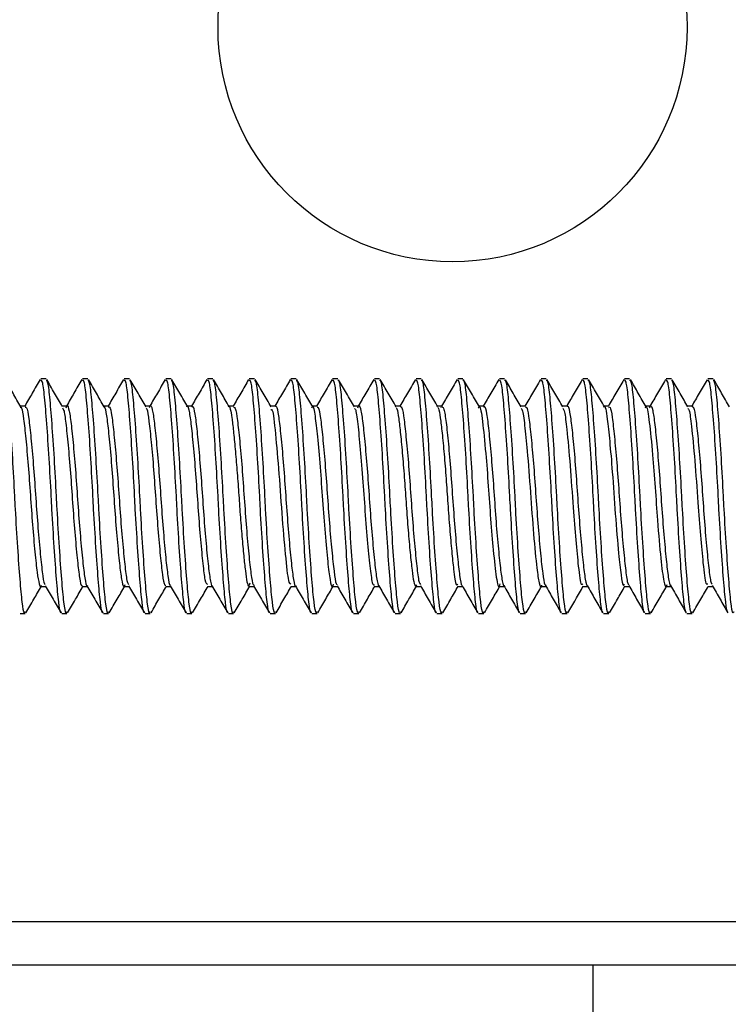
# Model space of a CAD drawing. Header units: inches. Extents: x 0.1 to 10.7, y 0.1 to 7.8.
# Tile 16 of 46: x 3.1606 to 3.1999, y 6.4852 to 6.5399. Entities that reach past the tile are written whole.
import ezdxf

# ---------------------------------------------------------------- set-up
doc = ezdxf.new("R2010")
doc.units = ezdxf.units.IN
doc.header["$MEASUREMENT"] = 0

msp = doc.modelspace()

# ---------------------------------------------------------------- linework, layer by layer
for p, q in [((3.162034, 6.519958), (3.161745, 6.519958)), ((3.164349, 6.519958), (3.16406, 6.519958)), ((3.166664, 6.519958), (3.166374, 6.519958)), ((3.168978, 6.519958), (3.168689, 6.519958)), ((3.171293, 6.519958), (3.171004, 6.519958)), ((3.173608, 6.519958), (3.173319, 6.519958)), ((3.175923, 6.519958), (3.175634, 6.519958)), ((3.178238, 6.519958), (3.177948, 6.519958)), ((3.180553, 6.519958), (3.180263, 6.519958)), ((3.182867, 6.519958), (3.182578, 6.519958)), ((3.185182, 6.519958), (3.184893, 6.519958)), ((3.187497, 6.519958), (3.187208, 6.519958)), ((3.189812, 6.519958), (3.189522, 6.519958)), ((3.192127, 6.519958), (3.191837, 6.519958)), ((3.194441, 6.519958), (3.194152, 6.519958)), ((3.196756, 6.519958), (3.196467, 6.519958)), ((3.199071, 6.519958), (3.198782, 6.519958)), ((3.160877, 6.518455), (3.160613, 6.518455)), ((3.163192, 6.518455), (3.162928, 6.518455)), ((3.165507, 6.518455), (3.165243, 6.518455)), ((3.167821, 6.518455), (3.167557, 6.518455)), ((3.170136, 6.518455), (3.169872, 6.518455)), ((3.172451, 6.518455), (3.172187, 6.518455)), ((3.174766, 6.518455), (3.174502, 6.518455)), ((3.17708, 6.518455), (3.176817, 6.518455)), ((3.179396, 6.518455), (3.179132, 6.518455)), ((3.18171, 6.518455), (3.181446, 6.518455)), ((3.184025, 6.518455), (3.183761, 6.518455)), ((3.18398, 6.518379), (3.184001, 6.518445)), ((3.18634, 6.518455), (3.186076, 6.518455)), ((3.188655, 6.518455), (3.188391, 6.518455)), ((3.190969, 6.518455), (3.190706, 6.518455)), ((3.193284, 6.518455), (3.19302, 6.518455)), ((3.195599, 6.518455), (3.195335, 6.518455)), ((3.197914, 6.518455), (3.19765, 6.518455)), ((3.161745, 6.508441), (3.162009, 6.508441)), ((3.16406, 6.508441), (3.164324, 6.508441)), ((3.166375, 6.508441), (3.166639, 6.508441)), ((3.168689, 6.508441), (3.168954, 6.508441)), ((3.171004, 6.508441), (3.171268, 6.508441)), ((3.173319, 6.508441), (3.173583, 6.508441)), ((3.175634, 6.508441), (3.175898, 6.508441)), ((3.177949, 6.508441), (3.178213, 6.508441)), ((3.180264, 6.508441), (3.180528, 6.508441)), ((3.182578, 6.508441), (3.182842, 6.508441)), ((3.184893, 6.508441), (3.185157, 6.508441)), ((3.187208, 6.508441), (3.187472, 6.508441)), ((3.189523, 6.508441), (3.189787, 6.508441)), ((3.191837, 6.508441), (3.192101, 6.508441)), ((3.194153, 6.508441), (3.194416, 6.508441)), ((3.196467, 6.508441), (3.196731, 6.508441)), ((3.198782, 6.508441), (3.199046, 6.508441)), ((3.160587, 6.506937), (3.160877, 6.506937)), ((3.162902, 6.506937), (3.163191, 6.506937)), ((3.165217, 6.506937), (3.165506, 6.506937)), ((3.167532, 6.506937), (3.167821, 6.506937)), ((3.169847, 6.506937), (3.170136, 6.506937)), ((3.172161, 6.506937), (3.172451, 6.506937)), ((3.174476, 6.506937), (3.174766, 6.506937)), ((3.176791, 6.506937), (3.17708, 6.506937)), ((3.179106, 6.506937), (3.179395, 6.506937)), ((3.181421, 6.506937), (3.18171, 6.506937)), ((3.183735, 6.506937), (3.184025, 6.506937)), ((3.18605, 6.506937), (3.18634, 6.506937)), ((3.188365, 6.506937), (3.188654, 6.506937)), ((3.19068, 6.506937), (3.190969, 6.506937)), ((3.192995, 6.506937), (3.193284, 6.506937)), ((3.19531, 6.506937), (3.195599, 6.506937)), ((3.197624, 6.506937), (3.197914, 6.506937)), ((3.13752, 6.489823), (3.231687, 6.489823)), ((3.231687, 6.487406), (3.13752, 6.487406)), ((3.192416, 6.482198), (3.192416, 6.487406))]:
    msp.add_line(p, q)
msp.add_circle((3.184604, 6.539489), 0.013021)
for points, knots in [([(3.160877, 6.507018), (3.160863, 6.506996), (3.160806, 6.506903), (3.160708, 6.507496), (3.160594, 6.508745), (3.160461, 6.510574), (3.160361, 6.51224), (3.160274, 6.513918), (3.160181, 6.515605), (3.160049, 6.517553), (3.159926, 6.519028), (3.159823, 6.519874), (3.159749, 6.519877), (3.159719, 6.519877)], [0, 0, 0, 0, 0.034586, 0.142153, 0.249681, 0.357186, 0.46475, 0.49998, 0.604499, 0.711996, 0.819565, 0.927082, 1, 1, 1, 1]), ([(3.160637, 6.518413), (3.160491, 6.518664), (3.160198, 6.519168), (3.159906, 6.519671), (3.159759, 6.519923)], [0, 0, 0, 0, 0.499756, 1, 1, 1, 1]), ([(3.16171, 6.519932), (3.161564, 6.519679), (3.161278, 6.519187), (3.160991, 6.518695), (3.160852, 6.518455)], [0, 0, 0, 0, 0.512649, 1, 1, 1, 1]), ([(3.162867, 6.506983), (3.162865, 6.50698), (3.16282, 6.506928), (3.162734, 6.507516), (3.16262, 6.508739), (3.162487, 6.510575), (3.162387, 6.512239), (3.162299, 6.513918), (3.162206, 6.515605), (3.162074, 6.517553), (3.161951, 6.519028), (3.161848, 6.519874), (3.161774, 6.519877), (3.161745, 6.519877)], [0, 0, 0, 0, 0.006022, 0.116772, 0.227481, 0.338167, 0.448913, 0.485186, 0.592797, 0.703475, 0.814226, 0.924924, 1, 1, 1, 1]), ([(3.163191, 6.507018), (3.163178, 6.506996), (3.16312, 6.506903), (3.163023, 6.507496), (3.162909, 6.508745), (3.162776, 6.510574), (3.162676, 6.51224), (3.162589, 6.513918), (3.162496, 6.515605), (3.162364, 6.517553), (3.162241, 6.519028), (3.162137, 6.519874), (3.162064, 6.519877), (3.162034, 6.519877)], [0, 0, 0, 0, 0.034586, 0.142153, 0.249681, 0.357186, 0.46475, 0.49998, 0.604499, 0.711996, 0.819565, 0.927082, 1, 1, 1, 1]), ([(3.162949, 6.518419), (3.162802, 6.518671), (3.162509, 6.519175), (3.162216, 6.519679), (3.162069, 6.519931)], [0, 0, 0, 0, 0.499702, 1, 1, 1, 1]), ([(3.164025, 6.519932), (3.163878, 6.519679), (3.163593, 6.519187), (3.163306, 6.518695), (3.163167, 6.518455)], [0, 0, 0, 0, 0.512506, 1, 1, 1, 1]), ([(3.165182, 6.506983), (3.16518, 6.50698), (3.165134, 6.506928), (3.165049, 6.507516), (3.164935, 6.508739), (3.164802, 6.510575), (3.164702, 6.512239), (3.164614, 6.513918), (3.164521, 6.515605), (3.164389, 6.517553), (3.164266, 6.519028), (3.164163, 6.519874), (3.164089, 6.519877), (3.16406, 6.519877)], [0, 0, 0, 0, 0.0060475, 0.1167942, 0.2275004, 0.338184, 0.4489274, 0.4851992, 0.592807, 0.7034822, 0.8142309, 0.9249264, 1, 1, 1, 1]), ([(3.165506, 6.507018), (3.165492, 6.506996), (3.165435, 6.506903), (3.165338, 6.507496), (3.165224, 6.508745), (3.165091, 6.510574), (3.164991, 6.51224), (3.164904, 6.513918), (3.164811, 6.515605), (3.164678, 6.517553), (3.164555, 6.519028), (3.164452, 6.519874), (3.164379, 6.519877), (3.164349, 6.519877)], [0, 0, 0, 0, 0.034586, 0.142153, 0.249681, 0.357186, 0.46475, 0.49998, 0.604499, 0.711996, 0.819565, 0.927082, 1, 1, 1, 1]), ([(3.165267, 6.518413), (3.16512, 6.518665), (3.164826, 6.51917), (3.164533, 6.519675), (3.164387, 6.519928)], [0, 0, 0, 0, 0.499625, 1, 1, 1, 1]), ([(3.16634, 6.519932), (3.166193, 6.519679), (3.165907, 6.519187), (3.165621, 6.518695), (3.165481, 6.518455)], [0, 0, 0, 0, 0.512412, 1, 1, 1, 1]), ([(3.167497, 6.506983), (3.167495, 6.50698), (3.167449, 6.506928), (3.167363, 6.507516), (3.167249, 6.508739), (3.167116, 6.510575), (3.167016, 6.512239), (3.166929, 6.513918), (3.166836, 6.515605), (3.166704, 6.517553), (3.166581, 6.519028), (3.166478, 6.519874), (3.166404, 6.519877), (3.166374, 6.519877)], [0, 0, 0, 0, 0.005995, 0.116747, 0.227459, 0.338149, 0.448898, 0.485172, 0.592785, 0.703466, 0.814221, 0.924922, 1, 1, 1, 1]), ([(3.167821, 6.507018), (3.167807, 6.506996), (3.16775, 6.506903), (3.167653, 6.507496), (3.167539, 6.508745), (3.167406, 6.510574), (3.167306, 6.51224), (3.167218, 6.513918), (3.167125, 6.515605), (3.166993, 6.517553), (3.16687, 6.519028), (3.166767, 6.519874), (3.166693, 6.519877), (3.166664, 6.519877)], [0, 0, 0, 0, 0.034586, 0.142153, 0.249681, 0.357186, 0.46475, 0.49998, 0.604499, 0.711996, 0.819565, 0.927082, 1, 1, 1, 1]), ([(3.167586, 6.518405), (3.167439, 6.518657), (3.167146, 6.519162), (3.166853, 6.519667), (3.166706, 6.519919)], [0, 0, 0, 0, 0.499646, 1, 1, 1, 1]), ([(3.168654, 6.519931), (3.168508, 6.519679), (3.168222, 6.519187), (3.167936, 6.518695), (3.167796, 6.518455)], [0, 0, 0, 0, 0.512368, 1, 1, 1, 1]), ([(3.169812, 6.506983), (3.169809, 6.50698), (3.169764, 6.506928), (3.169678, 6.507516), (3.169564, 6.508739), (3.169431, 6.510575), (3.169331, 6.512239), (3.169244, 6.513918), (3.169151, 6.515605), (3.169019, 6.517553), (3.168896, 6.519028), (3.168793, 6.519874), (3.168719, 6.519877), (3.168689, 6.519877)], [0, 0, 0, 0, 0.005862, 0.11663, 0.227356, 0.338061, 0.448825, 0.485103, 0.592731, 0.703427, 0.814196, 0.924912, 1, 1, 1, 1]), ([(3.170136, 6.507018), (3.170122, 6.506996), (3.170065, 6.506903), (3.169967, 6.507496), (3.169854, 6.508745), (3.169721, 6.510574), (3.169621, 6.51224), (3.169533, 6.513918), (3.16944, 6.515605), (3.169308, 6.517553), (3.169185, 6.519028), (3.169082, 6.519874), (3.169008, 6.519877), (3.168978, 6.519877)], [0, 0, 0, 0, 0.034586, 0.142153, 0.249681, 0.357186, 0.46475, 0.49998, 0.604499, 0.711996, 0.819565, 0.927082, 1, 1, 1, 1]), ([(3.169898, 6.51841), (3.169752, 6.518662), (3.169459, 6.519165), (3.169166, 6.519669), (3.16902, 6.519922)], [0, 0, 0, 0, 0.499741, 1, 1, 1, 1]), ([(3.170969, 6.519931), (3.170823, 6.519679), (3.170537, 6.519187), (3.170251, 6.518695), (3.170111, 6.518455)], [0, 0, 0, 0, 0.512377, 1, 1, 1, 1]), ([(3.172126, 6.506983), (3.172124, 6.50698), (3.172079, 6.506928), (3.171993, 6.507516), (3.171879, 6.508739), (3.171746, 6.510575), (3.171646, 6.512239), (3.171559, 6.513918), (3.171466, 6.515605), (3.171333, 6.517553), (3.17121, 6.519028), (3.171107, 6.519874), (3.171034, 6.519877), (3.171004, 6.519877)], [0, 0, 0, 0, 0.00565, 0.116441, 0.227191, 0.337919, 0.448707, 0.484993, 0.592644, 0.703363, 0.814157, 0.924896, 1, 1, 1, 1]), ([(3.172451, 6.507018), (3.172437, 6.506996), (3.17238, 6.506903), (3.172282, 6.507496), (3.172168, 6.508745), (3.172035, 6.510574), (3.171935, 6.51224), (3.171848, 6.513918), (3.171755, 6.515605), (3.171623, 6.517553), (3.1715, 6.519028), (3.171397, 6.519874), (3.171323, 6.519877), (3.171293, 6.519877)], [0, 0, 0, 0, 0.034586, 0.142153, 0.249681, 0.357186, 0.46475, 0.49998, 0.604499, 0.711996, 0.819565, 0.927082, 1, 1, 1, 1]), ([(3.172208, 6.518419), (3.172061, 6.51867), (3.171768, 6.519174), (3.171476, 6.519678), (3.171329, 6.51993)], [0, 0, 0, 0, 0.499721, 1, 1, 1, 1]), ([(3.173284, 6.519931), (3.173137, 6.519679), (3.172851, 6.519186), (3.172565, 6.518695), (3.172426, 6.518455)], [0, 0, 0, 0, 0.512438, 1, 1, 1, 1]), ([(3.174441, 6.506982), (3.174439, 6.50698), (3.174393, 6.506929), (3.174308, 6.507516), (3.174194, 6.508739), (3.174061, 6.510575), (3.173961, 6.512239), (3.173873, 6.513918), (3.173781, 6.515605), (3.173648, 6.517553), (3.173525, 6.519028), (3.173422, 6.519874), (3.173349, 6.519877), (3.173319, 6.519877)], [0, 0, 0, 0, 0.005356, 0.11618, 0.226963, 0.337724, 0.448544, 0.484841, 0.592524, 0.703276, 0.814102, 0.924874, 1, 1, 1, 1]), ([(3.174766, 6.507018), (3.174752, 6.506996), (3.174694, 6.506903), (3.174597, 6.507496), (3.174483, 6.508745), (3.17435, 6.510574), (3.17425, 6.51224), (3.174163, 6.513918), (3.17407, 6.515605), (3.173938, 6.517553), (3.173815, 6.519028), (3.173712, 6.519874), (3.173638, 6.519877), (3.173608, 6.519877)], [0, 0, 0, 0, 0.034586, 0.142153, 0.249681, 0.357186, 0.46475, 0.49998, 0.604499, 0.711996, 0.819565, 0.927082, 1, 1, 1, 1]), ([(3.174525, 6.518415), (3.174378, 6.518667), (3.174085, 6.519172), (3.173791, 6.519677), (3.173645, 6.519929)], [0, 0, 0, 0, 0.499637, 1, 1, 1, 1]), ([(3.175598, 6.51993), (3.175452, 6.519678), (3.175166, 6.519186), (3.17488, 6.518694), (3.174741, 6.518455)], [0, 0, 0, 0, 0.512554, 1, 1, 1, 1]), ([(3.176755, 6.506982), (3.176753, 6.50698), (3.176708, 6.506929), (3.176623, 6.507516), (3.176509, 6.508739), (3.176376, 6.510575), (3.176276, 6.512239), (3.176188, 6.513918), (3.176095, 6.515605), (3.175963, 6.517553), (3.17584, 6.519028), (3.175737, 6.519874), (3.175663, 6.519877), (3.175634, 6.519877)], [0, 0, 0, 0, 0.004983, 0.115848, 0.226673, 0.337475, 0.448337, 0.484648, 0.592371, 0.703165, 0.814032, 0.924846, 1, 1, 1, 1]), ([(3.17708, 6.507018), (3.177066, 6.506996), (3.177009, 6.506903), (3.176912, 6.507496), (3.176798, 6.508745), (3.176665, 6.510574), (3.176565, 6.51224), (3.176478, 6.513918), (3.176385, 6.515605), (3.176252, 6.517553), (3.176129, 6.519028), (3.176026, 6.519874), (3.175953, 6.519877), (3.175923, 6.519877)], [0, 0, 0, 0, 0.034586, 0.142153, 0.249681, 0.357186, 0.46475, 0.49998, 0.604499, 0.711996, 0.819565, 0.927082, 1, 1, 1, 1]), ([(3.176845, 6.518406), (3.176698, 6.518658), (3.176404, 6.519163), (3.176111, 6.519668), (3.175965, 6.519921)], [0, 0, 0, 0, 0.49963, 1, 1, 1, 1]), ([(3.177912, 6.519929), (3.177766, 6.519677), (3.177481, 6.519185), (3.177195, 6.518694), (3.177055, 6.518455)], [0, 0, 0, 0, 0.512725, 1, 1, 1, 1]), ([(3.179069, 6.506981), (3.179068, 6.506979), (3.179023, 6.506929), (3.178937, 6.507517), (3.178824, 6.508739), (3.178691, 6.510575), (3.17859, 6.512239), (3.178503, 6.513918), (3.17841, 6.515605), (3.178278, 6.517553), (3.178155, 6.519028), (3.178052, 6.519874), (3.177978, 6.519877), (3.177948, 6.519877)], [0, 0, 0, 0, 0.00453, 0.115446, 0.226321, 0.337174, 0.448086, 0.484413, 0.592186, 0.70303, 0.813947, 0.924812, 1, 1, 1, 1]), ([(3.179395, 6.507018), (3.179381, 6.506996), (3.179324, 6.506903), (3.179227, 6.507496), (3.179113, 6.508745), (3.17898, 6.510574), (3.17888, 6.51224), (3.178792, 6.513918), (3.1787, 6.515605), (3.178567, 6.517553), (3.178444, 6.519028), (3.178341, 6.519874), (3.178268, 6.519877), (3.178238, 6.519877)], [0, 0, 0, 0, 0.034586, 0.142153, 0.249681, 0.357186, 0.46475, 0.49998, 0.604499, 0.711996, 0.819565, 0.927082, 1, 1, 1, 1]), ([(3.179158, 6.518408), (3.179012, 6.51866), (3.178719, 6.519164), (3.178426, 6.519668), (3.17828, 6.51992)], [0, 0, 0, 0, 0.499724, 1, 1, 1, 1]), ([(3.180227, 6.519928), (3.18008, 6.519676), (3.179795, 6.519185), (3.179509, 6.518694), (3.17937, 6.518455)], [0, 0, 0, 0, 0.512953, 1, 1, 1, 1]), ([(3.181384, 6.506981), (3.181382, 6.506979), (3.181337, 6.50693), (3.181252, 6.507517), (3.181138, 6.508739), (3.181005, 6.510575), (3.180905, 6.512239), (3.180818, 6.513918), (3.180725, 6.515605), (3.180593, 6.517553), (3.18047, 6.519028), (3.180367, 6.519874), (3.180293, 6.519877), (3.180263, 6.519877)], [0, 0, 0, 0, 0.0040002, 0.114975, 0.2259092, 0.3368208, 0.4477923, 0.4841388, 0.5919683, 0.7028714, 0.8138482, 0.9247718, 1, 1, 1, 1]), ([(3.18171, 6.507018), (3.181696, 6.506996), (3.181639, 6.506903), (3.181542, 6.507496), (3.181428, 6.508745), (3.181295, 6.510574), (3.181195, 6.51224), (3.181107, 6.513918), (3.181014, 6.515605), (3.180882, 6.517553), (3.180759, 6.519028), (3.180656, 6.519874), (3.180582, 6.519877), (3.180553, 6.519877)], [0, 0, 0, 0, 0.034586, 0.142153, 0.249681, 0.357186, 0.46475, 0.49998, 0.604499, 0.711996, 0.819565, 0.927082, 1, 1, 1, 1]), ([(3.181468, 6.518418), (3.181321, 6.518669), (3.181028, 6.519173), (3.180736, 6.519677), (3.180589, 6.519929)], [0, 0, 0, 0, 0.499738, 1, 1, 1, 1]), ([(3.182541, 6.519927), (3.182394, 6.519675), (3.182109, 6.519184), (3.181824, 6.518694), (3.181685, 6.518455)], [0, 0, 0, 0, 0.513238, 1, 1, 1, 1]), ([(3.183698, 6.50698), (3.183696, 6.506979), (3.183652, 6.50693), (3.183567, 6.507518), (3.183453, 6.508739), (3.18332, 6.510575), (3.18322, 6.512239), (3.183133, 6.513918), (3.18304, 6.515605), (3.182908, 6.517553), (3.182785, 6.519028), (3.182681, 6.519874), (3.182608, 6.519877), (3.182578, 6.519877)], [0, 0, 0, 0, 0.0033939, 0.1144362, 0.225438, 0.3364171, 0.4474561, 0.4838248, 0.5917199, 0.7026905, 0.8137349, 0.924726, 1, 1, 1, 1]), ([(3.184025, 6.507018), (3.184011, 6.506996), (3.183954, 6.506903), (3.183856, 6.507496), (3.183743, 6.508745), (3.18361, 6.510574), (3.183509, 6.51224), (3.183422, 6.513918), (3.183329, 6.515605), (3.183197, 6.517553), (3.183074, 6.519028), (3.182971, 6.519874), (3.182897, 6.519877), (3.182867, 6.519877)], [0, 0, 0, 0, 0.0345865, 0.1421533, 0.2496809, 0.3571865, 0.4647501, 0.4999805, 0.6044986, 0.711996, 0.8195648, 0.9270819, 1, 1, 1, 1]), ([(3.183783, 6.518417), (3.183637, 6.518669), (3.183343, 6.519173), (3.18305, 6.519678), (3.182903, 6.51993)], [0, 0, 0, 0, 0.499654, 1, 1, 1, 1]), ([(3.184855, 6.519926), (3.184709, 6.519674), (3.184424, 6.519183), (3.184138, 6.518693), (3.184, 6.518455)], [0, 0, 0, 0, 0.513581, 1, 1, 1, 1]), ([(3.186012, 6.506979), (3.186011, 6.506978), (3.185966, 6.50693), (3.185882, 6.507518), (3.185768, 6.508739), (3.185635, 6.510575), (3.185535, 6.512239), (3.185448, 6.513918), (3.185355, 6.515605), (3.185222, 6.517553), (3.185099, 6.519028), (3.184996, 6.519874), (3.184923, 6.519877), (3.184893, 6.519877)], [0, 0, 0, 0, 0.002743, 0.113857, 0.224932, 0.335983, 0.447095, 0.483487, 0.591453, 0.702496, 0.813613, 0.924677, 1, 1, 1, 1]), ([(3.18634, 6.507018), (3.186326, 6.506996), (3.186268, 6.506903), (3.186171, 6.507496), (3.186057, 6.508745), (3.185924, 6.510574), (3.185824, 6.51224), (3.185737, 6.513918), (3.185644, 6.515605), (3.185512, 6.517553), (3.185389, 6.519028), (3.185286, 6.519874), (3.185212, 6.519877), (3.185182, 6.519877)], [0, 0, 0, 0, 0.034586, 0.142153, 0.249681, 0.357186, 0.46475, 0.49998, 0.604499, 0.711996, 0.819565, 0.927082, 1, 1, 1, 1]), ([(3.186103, 6.518407), (3.185957, 6.51866), (3.185663, 6.519165), (3.18537, 6.51967), (3.185223, 6.519922)], [0, 0, 0, 0, 0.499619, 1, 1, 1, 1]), ([(3.187169, 6.519925), (3.187023, 6.519673), (3.186738, 6.519182), (3.186453, 6.518693), (3.186314, 6.518455)], [0, 0, 0, 0, 0.513986, 1, 1, 1, 1]), ([(3.188326, 6.506978), (3.188325, 6.506978), (3.188281, 6.506931), (3.188197, 6.507519), (3.188083, 6.508739), (3.18795, 6.510575), (3.18785, 6.512239), (3.187762, 6.513918), (3.187669, 6.515605), (3.187537, 6.517553), (3.187414, 6.519028), (3.187311, 6.519874), (3.187237, 6.519877), (3.187208, 6.519877)], [0, 0, 0, 0, 0.0021399, 0.113322, 0.2244634, 0.3355822, 0.4467609, 0.4831753, 0.5912062, 0.7023165, 0.8135005, 0.9246312, 1, 1, 1, 1]), ([(3.188654, 6.507018), (3.18864, 6.506996), (3.188583, 6.506903), (3.188486, 6.507496), (3.188372, 6.508745), (3.188239, 6.510574), (3.188139, 6.51224), (3.188052, 6.513918), (3.187959, 6.515605), (3.187827, 6.517553), (3.187704, 6.519028), (3.1876, 6.519874), (3.187527, 6.519877), (3.187497, 6.519877)], [0, 0, 0, 0, 0.0345865, 0.1421533, 0.2496809, 0.3571865, 0.4647501, 0.4999805, 0.6044986, 0.711996, 0.8195648, 0.9270819, 1, 1, 1, 1]), ([(3.188419, 6.518407), (3.188272, 6.518659), (3.187979, 6.519162), (3.187686, 6.519667), (3.18754, 6.519919)], [0, 0, 0, 0, 0.499703, 1, 1, 1, 1]), ([(3.189483, 6.519924), (3.189337, 6.519672), (3.189052, 6.519182), (3.188768, 6.518692), (3.188629, 6.518455)], [0, 0, 0, 0, 0.514449, 1, 1, 1, 1]), ([(3.19064, 6.506978), (3.190639, 6.506977), (3.190596, 6.506931), (3.190512, 6.507519), (3.190398, 6.508738), (3.190265, 6.510576), (3.190165, 6.512239), (3.190077, 6.513918), (3.189984, 6.515605), (3.189852, 6.517553), (3.189729, 6.519028), (3.189626, 6.519874), (3.189552, 6.519877), (3.189522, 6.519877)], [0, 0, 0, 0, 0.001595, 0.112838, 0.22404, 0.33522, 0.446459, 0.482893, 0.590983, 0.702154, 0.813399, 0.92459, 1, 1, 1, 1]), ([(3.190969, 6.507018), (3.190955, 6.506996), (3.190898, 6.506903), (3.190801, 6.507496), (3.190687, 6.508745), (3.190554, 6.510574), (3.190454, 6.51224), (3.190367, 6.513918), (3.190274, 6.515605), (3.190141, 6.517553), (3.190018, 6.519028), (3.189915, 6.519874), (3.189842, 6.519877), (3.189812, 6.519877)], [0, 0, 0, 0, 0.034586, 0.142153, 0.249681, 0.357186, 0.46475, 0.49998, 0.604499, 0.711996, 0.819565, 0.927082, 1, 1, 1, 1]), ([(3.190728, 6.518416), (3.190581, 6.518668), (3.190289, 6.519171), (3.189996, 6.519675), (3.18985, 6.519927)], [0, 0, 0, 0, 0.499753, 1, 1, 1, 1]), ([(3.191797, 6.519922), (3.191651, 6.51967), (3.191367, 6.519181), (3.191082, 6.518692), (3.190944, 6.518455)], [0, 0, 0, 0, 0.514899, 1, 1, 1, 1]), ([(3.192954, 6.506977), (3.192954, 6.506977), (3.19291, 6.506932), (3.192826, 6.50752), (3.192712, 6.508738), (3.192579, 6.510576), (3.192479, 6.512239), (3.192392, 6.513918), (3.192299, 6.515605), (3.192167, 6.517553), (3.192044, 6.519028), (3.191941, 6.519874), (3.191867, 6.519877), (3.191837, 6.519877)], [0, 0, 0, 0, 0.001112, 0.112409, 0.223665, 0.334898, 0.446191, 0.482643, 0.590785, 0.70201, 0.813308, 0.924554, 1, 1, 1, 1]), ([(3.193284, 6.507018), (3.19327, 6.506996), (3.193213, 6.506903), (3.193116, 6.507496), (3.193002, 6.508745), (3.192869, 6.510574), (3.192769, 6.51224), (3.192681, 6.513918), (3.192588, 6.515605), (3.192456, 6.517553), (3.192333, 6.519028), (3.19223, 6.519874), (3.192156, 6.519877), (3.192127, 6.519877)], [0, 0, 0, 0, 0.034586, 0.142153, 0.249681, 0.357186, 0.46475, 0.49998, 0.604499, 0.711996, 0.819565, 0.927082, 1, 1, 1, 1]), ([(3.193042, 6.518418), (3.192895, 6.51867), (3.192602, 6.519174), (3.192309, 6.519679), (3.192162, 6.519931)], [0, 0, 0, 0, 0.4996725, 1, 1, 1, 1]), ([(3.194112, 6.519922), (3.193965, 6.519669), (3.193681, 6.51918), (3.193397, 6.518692), (3.193259, 6.518455)], [0, 0, 0, 0, 0.515317, 1, 1, 1, 1]), ([(3.195269, 6.506977), (3.195268, 6.506976), (3.195225, 6.506932), (3.195141, 6.50752), (3.195027, 6.508738), (3.194894, 6.510576), (3.194794, 6.512239), (3.194707, 6.513918), (3.194614, 6.515605), (3.194482, 6.517553), (3.194359, 6.519028), (3.194256, 6.519874), (3.194182, 6.519877), (3.194152, 6.519877)], [0, 0, 0, 0, 0.000692, 0.112036, 0.223338, 0.334618, 0.445958, 0.482426, 0.590613, 0.701885, 0.81323, 0.924522, 1, 1, 1, 1]), ([(3.195599, 6.507018), (3.195585, 6.506996), (3.195528, 6.506903), (3.19543, 6.507496), (3.195317, 6.508745), (3.195184, 6.510574), (3.195084, 6.51224), (3.194996, 6.513918), (3.194903, 6.515605), (3.194771, 6.517553), (3.194648, 6.519028), (3.194545, 6.519874), (3.194471, 6.519877), (3.194441, 6.519877)], [0, 0, 0, 0, 0.034586, 0.142153, 0.249681, 0.357186, 0.46475, 0.49998, 0.604499, 0.711996, 0.819565, 0.927082, 1, 1, 1, 1]), ([(3.195362, 6.518409), (3.195215, 6.518662), (3.194921, 6.519167), (3.194628, 6.519672), (3.194481, 6.519925)], [0, 0, 0, 0, 0.499616, 1, 1, 1, 1]), ([(3.196426, 6.519921), (3.196279, 6.519669), (3.195996, 6.51918), (3.195711, 6.518691), (3.195574, 6.518455)], [0, 0, 0, 0, 0.515697, 1, 1, 1, 1]), ([(3.197583, 6.506976), (3.197583, 6.506976), (3.19754, 6.506932), (3.197456, 6.507521), (3.197342, 6.508738), (3.197209, 6.510576), (3.197109, 6.512239), (3.197022, 6.513918), (3.196929, 6.515605), (3.196796, 6.517553), (3.196673, 6.519028), (3.19657, 6.519874), (3.196497, 6.519877), (3.196467, 6.519877)], [0, 0, 0, 0, 0.000338, 0.111721, 0.223063, 0.334382, 0.445762, 0.482242, 0.590468, 0.701779, 0.813164, 0.924495, 1, 1, 1, 1]), ([(3.197914, 6.507018), (3.1979, 6.506996), (3.197843, 6.506903), (3.197745, 6.507496), (3.197631, 6.508745), (3.197498, 6.510574), (3.197398, 6.51224), (3.197311, 6.513918), (3.197218, 6.515605), (3.197086, 6.517553), (3.196963, 6.519028), (3.19686, 6.519874), (3.196786, 6.519877), (3.196756, 6.519877)], [0, 0, 0, 0, 0.034586, 0.142153, 0.249681, 0.357186, 0.46475, 0.49998, 0.604499, 0.711996, 0.819565, 0.927082, 1, 1, 1, 1]), ([(3.197679, 6.518405), (3.197532, 6.518657), (3.197238, 6.519161), (3.196946, 6.519666), (3.196799, 6.519919)], [0, 0, 0, 0, 0.499678, 1, 1, 1, 1]), ([(3.19874, 6.51992), (3.198594, 6.519668), (3.19831, 6.519179), (3.198026, 6.518691), (3.197889, 6.518455)], [0, 0, 0, 0, 0.516038, 1, 1, 1, 1]), ([(3.199898, 6.506976), (3.199898, 6.506976), (3.199854, 6.506932), (3.199771, 6.507521), (3.199657, 6.508738), (3.199524, 6.510576), (3.199424, 6.512239), (3.199336, 6.513918), (3.199243, 6.515605), (3.199111, 6.517553), (3.198988, 6.519028), (3.198885, 6.519874), (3.198811, 6.519877), (3.198782, 6.519877)], [0, 0, 0, 0, 0.000051, 0.111466, 0.22284, 0.334191, 0.445603, 0.482093, 0.59035, 0.701693, 0.81311, 0.924473, 1, 1, 1, 1]), ([(3.200228, 6.507018), (3.200215, 6.506996), (3.200157, 6.506903), (3.20006, 6.507496), (3.199946, 6.508745), (3.199813, 6.510574), (3.199713, 6.51224), (3.199626, 6.513918), (3.199533, 6.515605), (3.199401, 6.517553), (3.199278, 6.519028), (3.199174, 6.519874), (3.199101, 6.519877), (3.199071, 6.519877)], [0, 0, 0, 0, 0.034586, 0.142153, 0.249681, 0.357186, 0.46475, 0.49998, 0.604499, 0.711996, 0.819565, 0.927082, 1, 1, 1, 1]), ([(3.199988, 6.518414), (3.199842, 6.518666), (3.199549, 6.519169), (3.199257, 6.519673), (3.199111, 6.519925)], [0, 0, 0, 0, 0.499762, 1, 1, 1, 1]), ([(3.160587, 6.518385), (3.160615, 6.51839), (3.160686, 6.518405), (3.160787, 6.517792), (3.160908, 6.516691), (3.161043, 6.515194), (3.161163, 6.513511), (3.16128, 6.511817), (3.161415, 6.510309), (3.161538, 6.509144), (3.161652, 6.508523), (3.161745, 6.508315), (3.161788, 6.508476), (3.161789, 6.50848)], [0, 0, 0, 0, 0.065276, 0.167372, 0.270252, 0.376076, 0.478777, 0.581041, 0.686841, 0.790129, 0.891868, 0.997579, 1, 1, 1, 1]), ([(3.160876, 6.518385), (3.160902, 6.518394), (3.160971, 6.518417), (3.161073, 6.517823), (3.161193, 6.516732), (3.161328, 6.515244), (3.161449, 6.513558), (3.161566, 6.51186), (3.161701, 6.510334), (3.161825, 6.509197), (3.161914, 6.508572), (3.161974, 6.508548), (3.161989, 6.508541)], [0, 0, 0, 0, 0.065181, 0.177092, 0.288889, 0.400683, 0.512594, 0.624401, 0.736195, 0.848104, 0.959929, 1, 1, 1, 1]), ([(3.162946, 6.518357), (3.162975, 6.518314), (3.163047, 6.51821), (3.163145, 6.517417), (3.163274, 6.516157), (3.163407, 6.514564), (3.163519, 6.512856), (3.163646, 6.511212), (3.163779, 6.50981), (3.163893, 6.508862), (3.163989, 6.508411), (3.164046, 6.508486), (3.16406, 6.508505)], [0, 0, 0, 0, 0.074793, 0.183357, 0.295959, 0.409243, 0.51795, 0.63011, 0.743632, 0.852623, 0.964277, 1, 1, 1, 1]), ([(3.163148, 6.518357), (3.163163, 6.518397), (3.16322, 6.518552), (3.163324, 6.518236), (3.163435, 6.517429), (3.163565, 6.516134), (3.163698, 6.514545), (3.16381, 6.512826), (3.163938, 6.511184), (3.164071, 6.509786), (3.164185, 6.508845), (3.164281, 6.508405), (3.164337, 6.508482), (3.164349, 6.508499)], [0, 0, 0, 0, 0.035892, 0.139754, 0.24362, 0.347406, 0.451257, 0.555131, 0.658918, 0.762757, 0.866638, 0.970427, 1, 1, 1, 1]), ([(3.165218, 6.518385), (3.165234, 6.518403), (3.165295, 6.518467), (3.165392, 6.517981), (3.165507, 6.516996), (3.165641, 6.515571), (3.165767, 6.513916), (3.16588, 6.512208), (3.166013, 6.510638), (3.166141, 6.509381), (3.166252, 6.508619), (3.166355, 6.508333), (3.166411, 6.508505), (3.166424, 6.508546)], [0, 0, 0, 0, 0.039973, 0.1429, 0.243994, 0.349131, 0.452568, 0.553307, 0.65827, 0.762158, 0.862673, 0.967397, 1, 1, 1, 1]), ([(3.165507, 6.518385), (3.165525, 6.518401), (3.165587, 6.518456), (3.165687, 6.517947), (3.165803, 6.51693), (3.165937, 6.515488), (3.166062, 6.513821), (3.166176, 6.512112), (3.16631, 6.510548), (3.166437, 6.50934), (3.166531, 6.508629), (3.166597, 6.508567), (3.16662, 6.508545)], [0, 0, 0, 0, 0.047884, 0.159742, 0.271508, 0.383252, 0.495107, 0.606891, 0.718638, 0.830488, 0.942288, 1, 1, 1, 1]), ([(3.167585, 6.518339), (3.167601, 6.518329), (3.167659, 6.518291), (3.167747, 6.517649), (3.167872, 6.516497), (3.168006, 6.514957), (3.168122, 6.513261), (3.168244, 6.511584), (3.168378, 6.510109), (3.168497, 6.509042), (3.168598, 6.508471), (3.168665, 6.508503), (3.168689, 6.508514)], [0, 0, 0, 0, 0.041163, 0.151178, 0.263604, 0.37828, 0.488766, 0.600598, 0.71535, 0.826447, 0.937624, 1, 1, 1, 1]), ([(3.167778, 6.51838), (3.167786, 6.518405), (3.167836, 6.518566), (3.167935, 6.51831), (3.168047, 6.51759), (3.168174, 6.516352), (3.168308, 6.5148), (3.168422, 6.513088), (3.168547, 6.511423), (3.168681, 6.509971), (3.168798, 6.508973), (3.168882, 6.508476), (3.168929, 6.508497), (3.168933, 6.508498)], [0, 0, 0, 0, 0.0202322, 0.1281085, 0.236021, 0.343839, 0.451701, 0.5596197, 0.6674388, 0.7752846, 0.8832074, 0.9910256, 1, 1, 1, 1]), ([(3.169847, 6.518418), (3.169853, 6.51843), (3.169903, 6.518521), (3.169995, 6.518139), (3.170107, 6.517279), (3.170238, 6.515934), (3.170369, 6.514319), (3.17048, 6.512608), (3.17061, 6.510983), (3.170742, 6.50966), (3.170859, 6.508632), (3.170954, 6.508581), (3.171006, 6.508554)], [0, 0, 0, 0, 0.015957, 0.124338, 0.229033, 0.338073, 0.446842, 0.551481, 0.660186, 0.769278, 0.873997, 1, 1, 1, 1]), ([(3.170136, 6.518397), (3.170148, 6.518414), (3.170203, 6.518492), (3.1703, 6.518057), (3.170413, 6.51712), (3.170546, 6.515725), (3.170674, 6.514084), (3.170787, 6.512365), (3.170919, 6.510776), (3.171049, 6.509471), (3.17116, 6.508683), (3.17125, 6.508349), (3.171293, 6.508443), (3.171294, 6.508445)], [0, 0, 0, 0, 0.029913, 0.137586, 0.245204, 0.352776, 0.460444, 0.568076, 0.675648, 0.783307, 0.890952, 0.998524, 1, 1, 1, 1]), ([(3.172162, 6.518449), (3.172163, 6.518451), (3.172197, 6.518506), (3.172264, 6.51831), (3.172352, 6.517855), (3.172439, 6.51709), (3.172537, 6.516092), (3.172636, 6.514915), (3.172727, 6.513663), (3.172812, 6.512399), (3.17291, 6.51119), (3.173009, 6.510113), (3.17313, 6.509017), (3.173245, 6.508285), (3.173336, 6.508553), (3.173363, 6.508633)], [0, 0, 0, 0, 0.002657, 0.0818, 0.158298, 0.234552, 0.313598, 0.392911, 0.469909, 0.545739, 0.624544, 0.703977, 0.781435, 0.9343, 1, 1, 1, 1]), ([(3.172451, 6.518395), (3.172482, 6.518391), (3.172556, 6.518383), (3.17266, 6.517717), (3.172783, 6.51657), (3.172918, 6.51505), (3.173036, 6.513351), (3.173156, 6.511665), (3.173291, 6.510175), (3.173411, 6.50908), (3.173513, 6.508481), (3.173583, 6.508502), (3.173608, 6.50851)], [0, 0, 0, 0, 0.075208, 0.182963, 0.290615, 0.398285, 0.506042, 0.613692, 0.721343, 0.829101, 0.936754, 1, 1, 1, 1]), ([(3.174766, 6.518423), (3.174771, 6.518434), (3.174819, 6.518525), (3.174912, 6.518152), (3.175024, 6.5173), (3.175155, 6.515956), (3.175286, 6.514343), (3.175398, 6.512623), (3.175528, 6.511002), (3.17566, 6.509644), (3.175772, 6.508768), (3.175866, 6.50838), (3.175916, 6.508467), (3.175923, 6.508479)], [0, 0, 0, 0, 0.0136145, 0.1213182, 0.2289988, 0.3366113, 0.4443058, 0.5519983, 0.6596109, 0.7672943, 0.8749968, 0.9826103, 1, 1, 1, 1]), ([(3.176792, 6.518353), (3.176805, 6.518385), (3.176865, 6.518542), (3.17697, 6.517951), (3.177101, 6.516816), (3.177254, 6.515127), (3.177384, 6.513213), (3.177523, 6.51133), (3.177674, 6.509744), (3.1778, 6.508726), (3.177916, 6.508317), (3.177982, 6.508518), (3.178, 6.508572)], [0, 0, 0, 0, 0.030314, 0.146044, 0.260172, 0.378374, 0.492498, 0.608232, 0.726178, 0.839382, 0.956426, 1, 1, 1, 1]), ([(3.17708, 6.518384), (3.177104, 6.518395), (3.177172, 6.518426), (3.177273, 6.517851), (3.177393, 6.516775), (3.177527, 6.515297), (3.177649, 6.513615), (3.177766, 6.511914), (3.1779, 6.51038), (3.178025, 6.509227), (3.178115, 6.508585), (3.178176, 6.508553), (3.178192, 6.508544)], [0, 0, 0, 0, 0.061429, 0.173406, 0.285266, 0.39712, 0.509096, 0.620976, 0.732838, 0.844812, 0.956709, 1, 1, 1, 1]), ([(3.179157, 6.518324), (3.179175, 6.518316), (3.179241, 6.518286), (3.179339, 6.517503), (3.179484, 6.516104), (3.179632, 6.514276), (3.179757, 6.512344), (3.179907, 6.510559), (3.180049, 6.509221), (3.180158, 6.508485), (3.180235, 6.50852), (3.180264, 6.508533)], [0, 0, 0, 0, 0.0463, 0.169714, 0.297065, 0.424879, 0.5481, 0.676427, 0.802951, 0.926923, 1, 1, 1, 1]), ([(3.179351, 6.518359), (3.179364, 6.518397), (3.17942, 6.518556), (3.179524, 6.518253), (3.179635, 6.517465), (3.179764, 6.516182), (3.179897, 6.5146), (3.18001, 6.512883), (3.180137, 6.511235), (3.180271, 6.509826), (3.180385, 6.508867), (3.180482, 6.508413), (3.180539, 6.508485), (3.180553, 6.508503)], [0, 0, 0, 0, 0.0331707, 0.136951, 0.2407412, 0.344449, 0.4482176, 0.5520163, 0.6557254, 0.7594806, 0.8632857, 0.9669961, 1, 1, 1, 1]), ([(3.181466, 6.518367), (3.181484, 6.518352), (3.181537, 6.518303), (3.181617, 6.517798), (3.181718, 6.516919), (3.181829, 6.515726), (3.181939, 6.514359), (3.182033, 6.512928), (3.182139, 6.511531), (3.182251, 6.51028), (3.182357, 6.509294), (3.182451, 6.508658), (3.182545, 6.508379), (3.182602, 6.508488), (3.182623, 6.508527)], [0, 0, 0, 0, 0.043367, 0.132448, 0.221915, 0.314397, 0.406097, 0.494237, 0.585064, 0.677718, 0.768362, 0.856579, 0.948405, 1, 1, 1, 1]), ([(3.18171, 6.518386), (3.181727, 6.518404), (3.181788, 6.518465), (3.181887, 6.517972), (3.182002, 6.516972), (3.182136, 6.51554), (3.182262, 6.513878), (3.182376, 6.512167), (3.182509, 6.510595), (3.182637, 6.509373), (3.182731, 6.508644), (3.182798, 6.508573), (3.182822, 6.508548)], [0, 0, 0, 0, 0.044398, 0.156428, 0.268373, 0.380292, 0.492317, 0.60428, 0.716199, 0.828219, 0.940197, 1, 1, 1, 1]), ([(3.183782, 6.518368), (3.183797, 6.518358), (3.183848, 6.518321), (3.183926, 6.517844), (3.184025, 6.516988), (3.184137, 6.515812), (3.184247, 6.514453), (3.184341, 6.513022), (3.184447, 6.511622), (3.184559, 6.51035), (3.184682, 6.509207), (3.184785, 6.50846), (3.184866, 6.508534), (3.184893, 6.508559)], [0, 0, 0, 0, 0.038135, 0.13112, 0.223851, 0.319958, 0.415518, 0.507313, 0.601527, 0.6979, 0.792442, 0.930842, 1, 1, 1, 1]), ([(3.184024, 6.518413), (3.184061, 6.518393), (3.184141, 6.518348), (3.184247, 6.517605), (3.184374, 6.516404), (3.184507, 6.514853), (3.184622, 6.513145), (3.184746, 6.511475), (3.184881, 6.510013), (3.184998, 6.508999), (3.185082, 6.50849), (3.18513, 6.508504), (3.185134, 6.508505)], [0, 0, 0, 0, 0.092175, 0.204365, 0.316455, 0.428585, 0.540781, 0.652872, 0.764984, 0.877184, 0.989272, 1, 1, 1, 1]), ([(3.186052, 6.518344), (3.186067, 6.518377), (3.186143, 6.518537), (3.186267, 6.517683), (3.186436, 6.516044), (3.186592, 6.51404), (3.186717, 6.512134), (3.186881, 6.510245), (3.187034, 6.508837), (3.187171, 6.508238), (3.187244, 6.508531), (3.187258, 6.508587)], [0, 0, 0, 0, 0.037574, 0.181783, 0.3287, 0.444626, 0.557121, 0.674308, 0.818664, 0.965423, 1, 1, 1, 1]), ([(3.18634, 6.518402), (3.18635, 6.518418), (3.186404, 6.5185), (3.1865, 6.518079), (3.186612, 6.51716), (3.186745, 6.515776), (3.186874, 6.51414), (3.186986, 6.51242), (3.187118, 6.510824), (3.187249, 6.509507), (3.18736, 6.5087), (3.187451, 6.508355), (3.187495, 6.508449), (3.187497, 6.508454)], [0, 0, 0, 0, 0.026214, 0.133895, 0.241527, 0.349108, 0.456782, 0.564428, 0.672009, 0.779675, 0.887333, 0.994914, 1, 1, 1, 1]), ([(3.188417, 6.518319), (3.188438, 6.518303), (3.188507, 6.51825), (3.188606, 6.51743), (3.188765, 6.515893), (3.188931, 6.513673), (3.189099, 6.51126), (3.189276, 6.509455), (3.18941, 6.50857), (3.189516, 6.508291), (3.189567, 6.50849), (3.18957, 6.508505)], [0, 0, 0, 0, 0.052772, 0.170212, 0.291839, 0.444909, 0.596232, 0.750664, 0.868174, 0.990615, 1, 1, 1, 1]), ([(3.188655, 6.518391), (3.188684, 6.518392), (3.188757, 6.518393), (3.18886, 6.517747), (3.188983, 6.516615), (3.189117, 6.515104), (3.189236, 6.513408), (3.189356, 6.511718), (3.18949, 6.510219), (3.189612, 6.509108), (3.189714, 6.508491), (3.189785, 6.508503), (3.189812, 6.508508)], [0, 0, 0, 0, 0.071693, 0.179469, 0.287142, 0.394825, 0.502603, 0.610271, 0.717934, 0.825713, 0.933393, 1, 1, 1, 1]), ([(3.190725, 6.51834), (3.190758, 6.518289), (3.190837, 6.518167), (3.190958, 6.517103), (3.191139, 6.515233), (3.191289, 6.512944), (3.191445, 6.510952), (3.191603, 6.509391), (3.191721, 6.508445), (3.19181, 6.508553), (3.191837, 6.508586)], [0, 0, 0, 0, 0.084004, 0.20566, 0.366415, 0.521958, 0.647749, 0.773953, 0.929198, 1, 1, 1, 1]), ([(3.190969, 6.51843), (3.190973, 6.518438), (3.19102, 6.518531), (3.191112, 6.518171), (3.191223, 6.517337), (3.191355, 6.516005), (3.191486, 6.514399), (3.191598, 6.512679), (3.191727, 6.511052), (3.19186, 6.509682), (3.191972, 6.508788), (3.192067, 6.508387), (3.192118, 6.508472), (3.192126, 6.508486)], [0, 0, 0, 0, 0.010194, 0.117876, 0.225542, 0.333136, 0.440809, 0.548486, 0.65608, 0.763741, 0.871428, 0.979023, 1, 1, 1, 1]), ([(3.192996, 6.518386), (3.193004, 6.518408), (3.193072, 6.518588), (3.193183, 6.517896), (3.193329, 6.516568), (3.193493, 6.514689), (3.193639, 6.5124), (3.193818, 6.510314), (3.193963, 6.509024), (3.194068, 6.508393), (3.194134, 6.508526), (3.194152, 6.508562)], [0, 0, 0, 0, 0.021005, 0.172262, 0.291506, 0.413696, 0.562827, 0.717349, 0.836006, 0.955056, 1, 1, 1, 1]), ([(3.193284, 6.518383), (3.193307, 6.518396), (3.193373, 6.518435), (3.193474, 6.517878), (3.193592, 6.516819), (3.193726, 6.51535), (3.193849, 6.513672), (3.193965, 6.511969), (3.194099, 6.510425), (3.194225, 6.509259), (3.194314, 6.508603), (3.194375, 6.508563), (3.194392, 6.508551)], [0, 0, 0, 0, 0.057801, 0.170243, 0.282573, 0.394894, 0.507334, 0.619683, 0.73201, 0.844447, 0.956814, 1, 1, 1, 1]), ([(3.19531, 6.51837), (3.195328, 6.518391), (3.195407, 6.518486), (3.195531, 6.517652), (3.195701, 6.515969), (3.195857, 6.513959), (3.195994, 6.511884), (3.196175, 6.509879), (3.196322, 6.508682), (3.196447, 6.508306), (3.196506, 6.508511), (3.196518, 6.508553)], [0, 0, 0, 0, 0.042727, 0.186707, 0.333845, 0.449547, 0.562163, 0.710672, 0.853835, 0.970502, 1, 1, 1, 1]), ([(3.19555, 6.518351), (3.195564, 6.518392), (3.19562, 6.518559), (3.195723, 6.518272), (3.195835, 6.517499), (3.195964, 6.516229), (3.196097, 6.514655), (3.19621, 6.512939), (3.196337, 6.511286), (3.19647, 6.509867), (3.196585, 6.508891), (3.196683, 6.508421), (3.196741, 6.508488), (3.196756, 6.508506)], [0, 0, 0, 0, 0.0333694, 0.13677, 0.2401874, 0.34352, 0.4469083, 0.5503335, 0.6536674, 0.7570418, 0.8604727, 0.9638075, 1, 1, 1, 1]), ([(3.197677, 6.518317), (3.1977, 6.518295), (3.19777, 6.518228), (3.197882, 6.517292), (3.198061, 6.515508), (3.198215, 6.513235), (3.198366, 6.51121), (3.198528, 6.50957), (3.198651, 6.508506), (3.198747, 6.508565), (3.198782, 6.508587)], [0, 0, 0, 0, 0.059851, 0.182243, 0.343591, 0.500852, 0.626594, 0.754119, 0.910093, 1, 1, 1, 1]), ([(3.197914, 6.518389), (3.197929, 6.518406), (3.197989, 6.518473), (3.198087, 6.517996), (3.198202, 6.517014), (3.198336, 6.515591), (3.198462, 6.513935), (3.198575, 6.512222), (3.198708, 6.510642), (3.198837, 6.509408), (3.198931, 6.508665), (3.198998, 6.508584), (3.199021, 6.508556)], [0, 0, 0, 0, 0.041079, 0.153528, 0.265899, 0.378238, 0.490683, 0.60307, 0.71541, 0.827848, 0.940251, 1, 1, 1, 1]), ([(3.174524, 6.518263), (3.174548, 6.518265), (3.174636, 6.518272), (3.174766, 6.51698), (3.174972, 6.514771), (3.175139, 6.512113), (3.175345, 6.509886), (3.17549, 6.508541), (3.175594, 6.508583), (3.175634, 6.508599)], [0, 0, 0, 0, 0.061551, 0.226454, 0.397266, 0.562109, 0.732926, 0.897819, 1, 1, 1, 1]), ([(3.161988, 6.508477), (3.162135, 6.508225), (3.162428, 6.507721), (3.162721, 6.507216), (3.162868, 6.506964)], [0, 0, 0, 0, 0.499681, 1, 1, 1, 1]), ([(3.164303, 6.508477), (3.16445, 6.508225), (3.164743, 6.507721), (3.165036, 6.507216), (3.165182, 6.506964)], [0, 0, 0, 0, 0.499691, 1, 1, 1, 1]), ([(3.166618, 6.508477), (3.166765, 6.508225), (3.167058, 6.507721), (3.167351, 6.507216), (3.167497, 6.506964)], [0, 0, 0, 0, 0.4997, 1, 1, 1, 1]), ([(3.168933, 6.508477), (3.169079, 6.508225), (3.169373, 6.507721), (3.169665, 6.507217), (3.169812, 6.506964)], [0, 0, 0, 0, 0.49971, 1, 1, 1, 1]), ([(3.171248, 6.508477), (3.171394, 6.508225), (3.171687, 6.507721), (3.17198, 6.507217), (3.172126, 6.506965)], [0, 0, 0, 0, 0.499719, 1, 1, 1, 1]), ([(3.173562, 6.508477), (3.173709, 6.508225), (3.174002, 6.507721), (3.174294, 6.507217), (3.174441, 6.506965)], [0, 0, 0, 0, 0.499728, 1, 1, 1, 1]), ([(3.175877, 6.508477), (3.176023, 6.508226), (3.176316, 6.507722), (3.176609, 6.507218), (3.176755, 6.506966)], [0, 0, 0, 0, 0.499736, 1, 1, 1, 1]), ([(3.178191, 6.508478), (3.178338, 6.508226), (3.178631, 6.507723), (3.178923, 6.507219), (3.179069, 6.506967)], [0, 0, 0, 0, 0.499744, 1, 1, 1, 1]), ([(3.180506, 6.508479), (3.180652, 6.508227), (3.180945, 6.507724), (3.181237, 6.50722), (3.181384, 6.506968)], [0, 0, 0, 0, 0.499752, 1, 1, 1, 1]), ([(3.18282, 6.50848), (3.182966, 6.508228), (3.183259, 6.507725), (3.183551, 6.507221), (3.183698, 6.506969)], [0, 0, 0, 0, 0.499759, 1, 1, 1, 1]), ([(3.185134, 6.508481), (3.18528, 6.508229), (3.185573, 6.507726), (3.185866, 6.507222), (3.186012, 6.50697)], [0, 0, 0, 0, 0.499764, 1, 1, 1, 1]), ([(3.187448, 6.508482), (3.187594, 6.50823), (3.187887, 6.507727), (3.18818, 6.507223), (3.188326, 6.506971)], [0, 0, 0, 0, 0.499762, 1, 1, 1, 1]), ([(3.189762, 6.508483), (3.189908, 6.508232), (3.190201, 6.507728), (3.190494, 6.507225), (3.19064, 6.506973)], [0, 0, 0, 0, 0.499755, 1, 1, 1, 1]), ([(3.192076, 6.508484), (3.192223, 6.508233), (3.192515, 6.50773), (3.192808, 6.507226), (3.192954, 6.506974)], [0, 0, 0, 0, 0.499748, 1, 1, 1, 1]), ([(3.19439, 6.508486), (3.194537, 6.508234), (3.19483, 6.507731), (3.195122, 6.507227), (3.195269, 6.506974)], [0, 0, 0, 0, 0.49974, 1, 1, 1, 1]), ([(3.196705, 6.508487), (3.196851, 6.508235), (3.197144, 6.507732), (3.197437, 6.507227), (3.197583, 6.506975)], [0, 0, 0, 0, 0.499732, 1, 1, 1, 1]), ([(3.199019, 6.508487), (3.199165, 6.508236), (3.199458, 6.507732), (3.199751, 6.507228), (3.199898, 6.506976)], [0, 0, 0, 0, 0.499723, 1, 1, 1, 1]), ([(3.160914, 6.506967), (3.16106, 6.507219), (3.161345, 6.507711), (3.161631, 6.508202), (3.16177, 6.508441)], [0, 0, 0, 0, 0.512914, 1, 1, 1, 1]), ([(3.163227, 6.506965), (3.163374, 6.507217), (3.163659, 6.507709), (3.163946, 6.508201), (3.164085, 6.508441)], [0, 0, 0, 0, 0.513156, 1, 1, 1, 1]), ([(3.165547, 6.506973), (3.165693, 6.507225), (3.165977, 6.507715), (3.166262, 6.508204), (3.1664, 6.508441)], [0, 0, 0, 0, 0.516318, 1, 1, 1, 1]), ([(3.167864, 6.506977), (3.16801, 6.507229), (3.168294, 6.507717), (3.168578, 6.508205), (3.168715, 6.508441)], [0, 0, 0, 0, 0.516823, 1, 1, 1, 1]), ([(3.170174, 6.506969), (3.170321, 6.507221), (3.170605, 6.507712), (3.170891, 6.508202), (3.17103, 6.508441)], [0, 0, 0, 0, 0.513473, 1, 1, 1, 1]), ([(3.172486, 6.506964), (3.172633, 6.507217), (3.172918, 6.507709), (3.173205, 6.508201), (3.173344, 6.508441)], [0, 0, 0, 0, 0.512744, 1, 1, 1, 1]), ([(3.174805, 6.506971), (3.174951, 6.507223), (3.175236, 6.507713), (3.175521, 6.508204), (3.175659, 6.508441)], [0, 0, 0, 0, 0.515593, 1, 1, 1, 1]), ([(3.177123, 6.506977), (3.17727, 6.50723), (3.177553, 6.507718), (3.177837, 6.508205), (3.177974, 6.508441)], [0, 0, 0, 0, 0.51722, 1, 1, 1, 1]), ([(3.179435, 6.506972), (3.179581, 6.507224), (3.179866, 6.507714), (3.180151, 6.508203), (3.180289, 6.508441)], [0, 0, 0, 0, 0.51428, 1, 1, 1, 1]), ([(3.181745, 6.506964), (3.181892, 6.507217), (3.182178, 6.507709), (3.182464, 6.508201), (3.182604, 6.508441)], [0, 0, 0, 0, 0.512523, 1, 1, 1, 1]), ([(3.184063, 6.506969), (3.184209, 6.507221), (3.184494, 6.507712), (3.18478, 6.508203), (3.184919, 6.508441)], [0, 0, 0, 0, 0.514815, 1, 1, 1, 1]), ([(3.186382, 6.506976), (3.186529, 6.507229), (3.186812, 6.507717), (3.187096, 6.508205), (3.187233, 6.508441)], [0, 0, 0, 0, 0.517298, 1, 1, 1, 1]), ([(3.188695, 6.506974), (3.188842, 6.507226), (3.189126, 6.507715), (3.18941, 6.508204), (3.189548, 6.508441)], [0, 0, 0, 0, 0.515165, 1, 1, 1, 1]), ([(3.191005, 6.506965), (3.191151, 6.507217), (3.191437, 6.507709), (3.191723, 6.508201), (3.191863, 6.508441)], [0, 0, 0, 0, 0.512511, 1, 1, 1, 1]), ([(3.193321, 6.506967), (3.193468, 6.507219), (3.193753, 6.507711), (3.194039, 6.508202), (3.194178, 6.508441)], [0, 0, 0, 0, 0.514073, 1, 1, 1, 1]), ([(3.195641, 6.506975), (3.195787, 6.507228), (3.196071, 6.507717), (3.196355, 6.508205), (3.196493, 6.508441)], [0, 0, 0, 0, 0.517085, 1, 1, 1, 1]), ([(3.197955, 6.506975), (3.198102, 6.507227), (3.198386, 6.507716), (3.19867, 6.508205), (3.198807, 6.508441)], [0, 0, 0, 0, 0.515902, 1, 1, 1, 1])]:
    msp.add_open_spline(points, degree=3, knots=knots)

doc.saveas('drawing.dxf')
